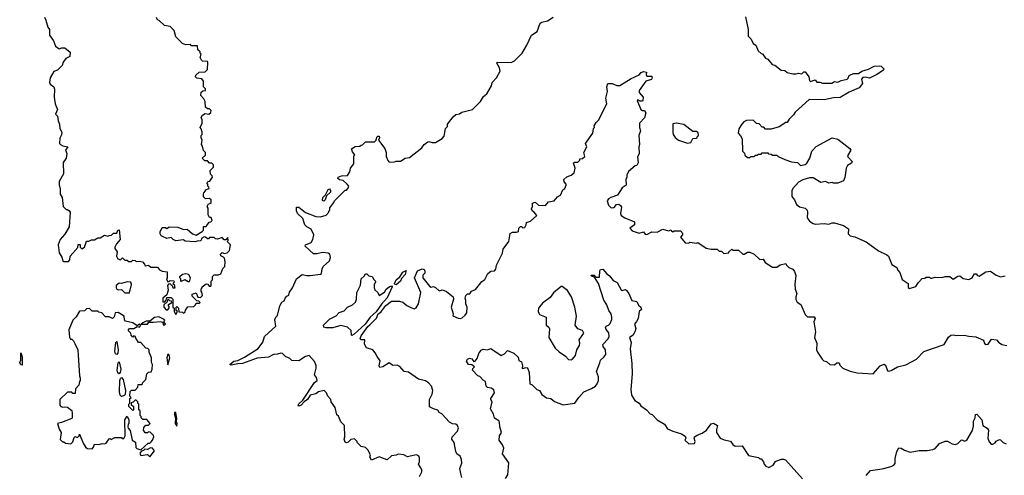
# Model space of a CAD drawing. Extents: x 2604950 to 2749250, y 940531 to 1028284.
# Tile 90 of 220: x 2655594 to 2664308, y 1011255 to 1015291. Entities that reach past the tile are written whole.
import ezdxf

# ---------------------------------------------------------------- set-up
doc = ezdxf.new("R2010")
doc.units = 0

msp = doc.modelspace()

# ---------------------------------------------------------------- linework, layer by layer
at = {"layer": '0CON05XD'}
for points in [[(2655813.6, 1015313.6), (2655826.2, 1015286.2), (2655843.3, 1015225), (2655856.7, 1015205), (2655858.8, 1015155), (2655892.5, 1015105), (2655910, 1015055), (2655945, 1015032.5), (2655968.3, 1015041.7), (2655995, 1015042.5), (2656041.7, 1015001.7), (2656037.5, 1014965), (2656003.6, 1014946.4), (2655980, 1014915), (2655970, 1014885), (2655930, 1014845), (2655896.7, 1014833.3), (2655862.5, 1014775), (2655856.7, 1014735), (2655865, 1014720), (2655896.2, 1014695), (2655903.3, 1014675), (2655900, 1014605), (2655907.5, 1014545), (2655927.5, 1014495), (2655912.5, 1014455), (2655927.5, 1014435), (2655933.3, 1014395), (2655947.5, 1014365), (2655948.3, 1014328.3), (2655967.5, 1014295), (2655965, 1014270), (2655948.3, 1014241.7), (2655948, 1014195), (2655954.4, 1014184.4), (2655975, 1014174), (2656020, 1014165), (2656000, 1014135), (2656010, 1014105), (2656007, 1014063), (2655980, 1014025), (2655982.5, 1013925), (2655943.6, 1013856.4), (2655943.3, 1013825), (2655952.5, 1013795), (2655952.5, 1013745), (2655970, 1013715), (2655980, 1013635), (2656005, 1013610), (2656015, 1013610), (2656029.3, 1013599.3), (2656040, 1013585), (2656032.5, 1013455), (2655995, 1013390), (2655953.3, 1013345), (2655936.2, 1013295), (2655942.5, 1013225), (2655968.3, 1013188.3), (2655977.5, 1013155), (2655985, 1013147.5), (2656025, 1013147.5), (2656037.5, 1013165), (2656040, 1013195), (2656108.3, 1013271.7), (2656111.7, 1013298.3), (2656128.3, 1013298.3), (2656130, 1013275), (2656145, 1013260), (2656167.5, 1013275), (2656185, 1013330), (2656205, 1013330), (2656228.3, 1013341.7), (2656255, 1013340), (2656285, 1013357.5), (2656305, 1013357.5), (2656345, 1013382.5), (2656375, 1013372.5), (2656385, 1013380), (2656407, 1013383), (2656425, 1013400), (2656455, 1013400), (2656463, 1013427), (2656475, 1013430), (2656482.5, 1013345), (2656450, 1013305), (2656437.5, 1013275), (2656437.5, 1013265), (2656456.2, 1013235), (2656451.2, 1013195), (2656462, 1013172), (2656485, 1013162.5), (2656505, 1013180), (2656525, 1013160), (2656545, 1013160), (2656555, 1013150), (2656585, 1013150), (2656595, 1013160), (2656617, 1013157), (2656625, 1013150), (2656655, 1013152.5), (2656680, 1013145), (2656700, 1013125), (2656705, 1013110), (2656735, 1013117.5), (2656755, 1013100), (2656815, 1013097.5), (2656832.5, 1013075), (2656855, 1013062.5), (2656898.3, 1013058.3), (2656900, 1013005), (2656892.5, 1012995), (2656905, 1012970), (2656918.3, 1012971.7), (2656925, 1012980), (2656958.3, 1012978.3), (2656960, 1012965), (2656950, 1012955), (2656960, 1012945), (2656968.3, 1012911.7), (2656951.7, 1012911.7), (2656948.3, 1012928.3), (2656938.3, 1012938.3), (2656925, 1012950), (2656911.7, 1012948.3), (2656902.5, 1012935), (2656907.5, 1012895), (2656897.5, 1012852.5), (2656860, 1012825), (2656860, 1012795), (2656865, 1012790), (2656878.3, 1012791.7), (2656890, 1012805), (2656895, 1012830), (2656935, 1012830), (2656950, 1012815), (2656950, 1012745), (2656960, 1012735), (2656960, 1012705), (2656975, 1012680)], [(2656975, 1012680), (2656990, 1012705), (2656980, 1012715), (2656980, 1012745), (2656985, 1012750), (2657000, 1012735), (2657001.7, 1012701.7), (2657035, 1012700), (2657045, 1012692.5), (2657058.3, 1012701.7), (2657061.7, 1012718.3), (2657081.7, 1012748.3), (2657135, 1012750), (2657150, 1012765), (2657155, 1012780), (2657185, 1012780), (2657190, 1012785), (2657178.3, 1012798.3), (2657161.7, 1012801.7), (2657121.7, 1012841.7), (2657121.7, 1012858.3), (2657155, 1012870), (2657171.7, 1012831.7), (2657195, 1012830), (2657211.7, 1012848.3), (2657207, 1012877), (2657200, 1012885), (2657200, 1012905), (2657210, 1012915), (2657210, 1012925), (2657245, 1012950), (2657258.3, 1012948.3), (2657271.7, 1012931.7), (2657285, 1012930), (2657290, 1012935), (2657290, 1012975), (2657300, 1012985), (2657300, 1013015), (2657315, 1013030), (2657355, 1013030), (2657375, 1013040), (2657393, 1013087), (2657410, 1013105), (2657412.5, 1013145), (2657407, 1013177), (2657398.3, 1013188.3), (2657375, 1013200), (2657370, 1013215), (2657385, 1013227.5), (2657405, 1013220), (2657430, 1013225), (2657450, 1013245), (2657460, 1013295), (2657430, 1013325), (2657440, 1013335), (2657435, 1013360), (2657418.3, 1013341.7), (2657405, 1013340), (2657385, 1013360), (2657345, 1013347.5), (2657328.3, 1013348.3), (2657315, 1013360), (2657275, 1013360), (2657265, 1013350), (2657255, 1013350), (2657240, 1013365), (2657227, 1013367), (2657207.5, 1013355), (2657198.3, 1013331.7), (2657165, 1013330), (2657145, 1013322.5), (2657058.3, 1013328.3), (2657045, 1013340), (2656977, 1013333), (2656953, 1013343), (2656935, 1013360), (2656897, 1013353), (2656859.3, 1013369.3), (2656847, 1013377), (2656837.5, 1013395), (2656838.3, 1013411.7), (2656855, 1013450), (2656885, 1013450), (2656895, 1013440), (2656917, 1013457), (2656995, 1013452.5), (2657045, 1013432.5), (2657075, 1013436.7), (2657125, 1013392.5), (2657155, 1013382.5), (2657210, 1013415), (2657220, 1013425), (2657221.7, 1013458.3), (2657245, 1013460), (2657271.7, 1013498.3), (2657285, 1013500), (2657297, 1013513), (2657288.3, 1013538.3), (2657275, 1013540), (2657263.6, 1013563.6), (2657261.7, 1013601.7), (2657261.7, 1013621.7), (2657253, 1013637), (2657265, 1013660), (2657278.3, 1013661.7), (2657288.3, 1013671.7), (2657287.5, 1013695), (2657275, 1013707.5), (2657240, 1013705), (2657221.7, 1013721.7), (2657220, 1013745), (2657223, 1013757), (2657240, 1013775), (2657240, 1013785), (2657270, 1013795), (2657268.3, 1013808.3), (2657260, 1013815), (2657260, 1013835), (2657250, 1013845), (2657261.7, 1013858.3), (2657278.3, 1013861.7), (2657300, 1013895), (2657298.3, 1013908.3), (2657283, 1013923), (2657280, 1013955), (2657310, 1013985), (2657310, 1014005), (2657295, 1014020), (2657275, 1014020), (2657255, 1014040), (2657231.7, 1014041.7), (2657210, 1014065), (2657238.3, 1014091.7), (2657240, 1014115), (2657221.7, 1014131.7), (2657211.7, 1014171.7), (2657202.5, 1014185), (2657210, 1014225), (2657200, 1014245), (2657200, 1014265), (2657210, 1014275), (2657210, 1014295), (2657200, 1014325), (2657190, 1014335), (2657210, 1014375), (2657210, 1014405), (2657200, 1014425), (2657212.5, 1014445), (2657235, 1014460), (2657267, 1014453), (2657285, 1014470), (2657290, 1014485), (2657275, 1014500), (2657255, 1014500), (2657240, 1014515), (2657237, 1014567), (2657225, 1014590), (2657198.3, 1014618.3), (2657201.7, 1014648.3), (2657215, 1014660), (2657240, 1014665), (2657238.3, 1014678.3), (2657220, 1014695), (2657220, 1014745), (2657207, 1014767), (2657163, 1014773), (2657150, 1014785), (2657151.7, 1014798.3), (2657183, 1014827), (2657235, 1014830), (2657255, 1014850), (2657260, 1014915), (2657255, 1014920), (2657213, 1014923), (2657203, 1014933), (2657192.5, 1014955), (2657200, 1014985), (2657190, 1014995), (2657190, 1015005), (2657170, 1015025), (2657168.3, 1015058.3), (2657115, 1015060), (2657105, 1015070), (2657065, 1015067.5), (2657035, 1015080), (2656975, 1015140), (2656960, 1015195), (2656925, 1015230), (2656875, 1015240), (2656830, 1015285), (2656815, 1015290), (2656805, 1015310)], [(2658338.8, 1013215), (2658325, 1013223.8), (2658275, 1013230), (2658225, 1013217.5), (2658195, 1013217.5), (2658120, 1013285), (2658125, 1013297.5), (2658173, 1013317), (2658187.5, 1013345), (2658196.4, 1013386.4), (2658173.9, 1013433.9), (2658135, 1013456.7), (2658116.7, 1013475), (2658100.5, 1013530.5), (2658052, 1013575), (2658043, 1013597), (2658045, 1013630), (2658065, 1013628.8), (2658125, 1013583.8), (2658215, 1013546.2), (2658255, 1013543.3), (2658305, 1013560), (2658330, 1013585), (2658330, 1013595), (2658340, 1013605), (2658340, 1013625), (2658375, 1013670), (2658380, 1013685), (2658475, 1013780), (2658485, 1013780), (2658501.7, 1013798.3), (2658507, 1013817), (2658492.5, 1013835), (2658456.5, 1013866.5), (2658425, 1013871.4), (2658410, 1013885), (2658412.5, 1013895), (2658442.1, 1013907.9), (2658495, 1013910), (2658517, 1013943), (2658523, 1013977), (2658550, 1014015), (2658550, 1014085), (2658560, 1014095), (2658539.3, 1014119.3), (2658531.7, 1014148.3), (2658563, 1014167), (2658605, 1014170), (2658615, 1014180), (2658628.3, 1014181.7), (2658655, 1014210), (2658735, 1014210), (2658750, 1014225), (2658755, 1014250), (2658765, 1014260), (2658775, 1014260), (2658777.5, 1014245), (2658770, 1014225), (2658825, 1014150), (2658837.5, 1014115), (2658838.3, 1014078.3), (2658853, 1014043), (2658865, 1014030), (2658911.7, 1014031.7), (2658925, 1014037.5), (2658965, 1014037.5), (2659006.4, 1014063.6), (2659045, 1014070), (2659152.5, 1014155), (2659173.6, 1014186.4), (2659205, 1014210), (2659215, 1014213.3), (2659245, 1014203.8), (2659275, 1014202.5), (2659333, 1014237), (2659351.7, 1014258.3), (2659363, 1014327), (2659380, 1014345), (2659380, 1014365), (2659430.7, 1014429.3), (2659455, 1014450), (2659485, 1014457.5), (2659508.3, 1014471.7), (2659600, 1014495), (2659672.5, 1014565), (2659698.8, 1014611.2), (2659727.5, 1014635), (2659770, 1014705), (2659776.7, 1014735), (2659813.3, 1014775), (2659846.7, 1014835), (2659840, 1014865), (2659817.5, 1014905), (2659820, 1014915), (2659943, 1014913), (2659974.1, 1014925.9), (2660041.2, 1014995), (2660082.5, 1015065), (2660122.5, 1015155), (2660172.5, 1015185), (2660200.7, 1015259.3), (2660215, 1015270), (2660265, 1015280), (2660315, 1015312.5)], [(2662017, 1015317), (2662040, 1015205), (2662040, 1015145), (2662068.3, 1015118.3), (2662085, 1015080), (2662110, 1015065), (2662130, 1015015), (2662155, 1014990), (2662168.3, 1014988.3), (2662195, 1014950), (2662215, 1014940), (2662253.6, 1014893.6), (2662277, 1014887), (2662333, 1014843), (2662365, 1014840), (2662385, 1014822.5), (2662435, 1014810), (2662465, 1014810), (2662485, 1014817.5), (2662515, 1014810), (2662535, 1014830), (2662545, 1014830), (2662576.7, 1014785), (2662583, 1014753), (2662593, 1014743), (2662635, 1014757.5), (2662648.3, 1014738.3), (2662675, 1014737.5), (2662698.3, 1014728.3), (2662781.7, 1014728.3), (2662805, 1014742.5), (2662835, 1014736.7), (2662865, 1014753.3), (2662916.1, 1014763.9), (2662926.1, 1014773.9), (2662933.6, 1014796.4), (2662953.6, 1014806.4), (2662975, 1014813.3), (2663017, 1014813), (2663046.4, 1014833.6), (2663105, 1014851.2), (2663155, 1014878), (2663205, 1014882.5), (2663218.3, 1014878.3), (2663242.5, 1014855), (2663237.5, 1014845), (2663180, 1014805), (2663115, 1014773.3), (2663075, 1014782.5), (2663055, 1014780), (2663042.5, 1014765), (2663052.5, 1014725), (2663023, 1014687), (2662935, 1014650), (2662855, 1014602), (2662795, 1014600), (2662715, 1014580), (2662580, 1014585), (2662457, 1014473), (2662443, 1014447), (2662405, 1014410), (2662385, 1014380), (2662375, 1014380), (2662315, 1014342.5), (2662245, 1014320), (2662195, 1014320), (2662178.3, 1014338.3), (2662165, 1014340), (2662138.3, 1014368.3), (2662115, 1014370), (2662085, 1014400), (2662025, 1014397.5), (2662003.6, 1014386.4), (2661983.6, 1014366.4), (2661957.5, 1014325), (2661952.5, 1014285), (2661973, 1014263), (2661987.5, 1014235), (2661990, 1014125), (2662008.3, 1014108.3), (2662011.7, 1014091.7), (2662035, 1014070), (2662055, 1014070), (2662065, 1014080), (2662095, 1014080), (2662105, 1014090), (2662125, 1014090), (2662131.7, 1014098.3), (2662155, 1014100), (2662165, 1014110), (2662215, 1014110), (2662221.7, 1014101.7), (2662245, 1014100), (2662255, 1014090), (2662295, 1014090), (2662305, 1014080), (2662365, 1014052.5), (2662425, 1014032.5), (2662477, 1014027), (2662505, 1014000), (2662545, 1014006.7), (2662560.7, 1014019.3), (2662585.9, 1014064.1), (2662603.8, 1014125), (2662643, 1014167), (2662785, 1014243.3), (2662835, 1014233.3), (2662939.3, 1014149.3), (2662950, 1014135), (2662920, 1014085), (2662922.5, 1014075), (2662960, 1014035), (2662955, 1014020), (2662920.7, 1013999.3), (2662907.5, 1013975), (2662896.4, 1013893.6), (2662885, 1013862.5), (2662835, 1013843.3), (2662795, 1013842.5), (2662785, 1013847.5), (2662755, 1013842.5), (2662725, 1013857.5), (2662685, 1013850), (2662615, 1013888.8), (2662585, 1013890.8), (2662525, 1013873.5), (2662485, 1013851.9), (2662436.2, 1013795), (2662428.8, 1013775), (2662427.5, 1013725), (2662450, 1013695), (2662467.5, 1013655), (2662495, 1013633.3), (2662545, 1013622.5), (2662562.5, 1013605), (2662567.5, 1013585), (2662563.3, 1013535), (2662583.3, 1013505), (2662615, 1013484), (2662635, 1013480), (2662715, 1013486.2), (2662755, 1013480), (2662785, 1013492.5), (2662805, 1013492.5), (2662885, 1013467.5), (2662929.3, 1013439.3), (2662926.2, 1013395), (2662945, 1013376.7), (2662985, 1013366.7), (2663085, 1013322.5), (2663193.9, 1013243.9), (2663269.3, 1013209.3), (2663282.5, 1013195), (2663313.6, 1013123.6), (2663356.1, 1013096.1), (2663363.9, 1013073.9), (2663381.7, 1013051.7), (2663405, 1012990), (2663457.5, 1012955), (2663458.3, 1012918.3), (2663468.3, 1012908.3), (2663525, 1012927.5), (2663545, 1012960), (2663581.7, 1012998.3), (2663605, 1013000), (2663615, 1013010), (2663645, 1013010), (2663655, 1013000), (2663665, 1013000), (2663695, 1013010), (2663755, 1013006.7), (2663785, 1013016.7), (2663825, 1013016.7), (2663855, 1012992.5), (2663895, 1013020), (2663913, 1013023), (2663945, 1012997.5), (2663995, 1012990), (2664022.5, 1013005), (2664045, 1013040), (2664058.3, 1013038.3), (2664070, 1013025), (2664085, 1013020), (2664145, 1013057.5), (2664185, 1013062.5), (2664235, 1013027.5), (2664273, 1013013), (2664315, 1013022.5)], [(2659507.5, 1011235), (2659498.3, 1011271.7), (2659490, 1011315), (2659506.1, 1011363.9), (2659503.3, 1011395), (2659493.6, 1011423.6), (2659462.5, 1011445), (2659452.5, 1011465), (2659440, 1011545), (2659417.5, 1011575), (2659422.5, 1011595), (2659467.5, 1011645), (2659476.7, 1011675), (2659470, 1011695), (2659455, 1011707.5), (2659425, 1011710), (2659397.5, 1011725), (2659329.3, 1011799.3), (2659305, 1011812.5), (2659295, 1011832.5), (2659255, 1011842.5), (2659221.7, 1011861.7), (2659220, 1011925), (2659244, 1011975), (2659250, 1012005), (2659240, 1012045), (2659212, 1012075), (2659185, 1012090.6), (2659125, 1012105.8), (2659035, 1012168.8), (2658997.5, 1012175), (2658957.7, 1012217.7), (2658935, 1012230), (2658895, 1012226.7), (2658865, 1012250), (2658807.5, 1012215), (2658780, 1012210), (2658776.2, 1012225), (2658785, 1012270), (2658756.4, 1012306.4), (2658740.5, 1012340.5), (2658720, 1012365), (2658663.6, 1012383.6), (2658647, 1012417), (2658647.5, 1012455), (2658615.8, 1012455.8), (2658607.5, 1012465), (2658615, 1012489.2), (2658675, 1012572.5), (2658695, 1012590.6), (2658752, 1012648), (2658765.8, 1012685), (2658791.1, 1012698.9), (2658835, 1012758.5), (2658885, 1012797.1), (2658955, 1012796.7), (2658985, 1012788), (2659019.3, 1012759.3), (2659055, 1012740), (2659085, 1012730), (2659103, 1012737), (2659122.5, 1012775), (2659143.3, 1012875), (2659086.7, 1013005), (2659114, 1013065), (2659155, 1013082.5), (2659175, 1013077.5), (2659180, 1013065), (2659180, 1013045), (2659163, 1013027), (2659162.5, 1013005), (2659220.5, 1012930.5), (2659235, 1012922.5), (2659255, 1012927.5), (2659275, 1012920), (2659305, 1012890), (2659335, 1012896.7), (2659371.7, 1012881.7), (2659430, 1012835), (2659432.5, 1012815), (2659411.2, 1012745), (2659430, 1012685), (2659428.3, 1012668.3), (2659475, 1012646.2), (2659495, 1012643.8), (2659510.5, 1012649.5), (2659537.1, 1012672.9), (2659551.2, 1012695), (2659553.6, 1012743.6), (2659541.2, 1012775), (2659543, 1012803), (2659536.7, 1012825), (2659541.2, 1012848.8), (2659558.3, 1012861.7), (2659576.4, 1012863.6), (2659592.5, 1012887.5), (2659628.3, 1012901.7), (2659663.3, 1012945), (2659685, 1012972.5), (2659709.3, 1012990.7), (2659737, 1013043), (2659765, 1013062.5), (2659795, 1013067.5), (2659808, 1013082), (2659814.2, 1013115.8), (2659867, 1013223), (2659873, 1013257), (2659922.5, 1013325), (2659933.6, 1013396.4), (2659955, 1013407.5), (2659991.7, 1013408.3), (2660010, 1013415), (2660012.5, 1013445), (2660025, 1013457.5), (2660035, 1013460), (2660048.3, 1013448.3), (2660065, 1013450), (2660077, 1013473), (2660080, 1013495), (2660115, 1013507.5), (2660170, 1013555), (2660147.5, 1013585), (2660133.6, 1013593.6), (2660122.5, 1013615), (2660132.5, 1013635), (2660133.6, 1013666.4), (2660155, 1013673.3), (2660185, 1013648.8), (2660246.4, 1013643.6), (2660275, 1013677.5), (2660325, 1013687.5), (2660355, 1013722.5), (2660380, 1013735), (2660400, 1013785), (2660420, 1013795), (2660430, 1013825), (2660430, 1013835), (2660412.5, 1013855), (2660410, 1013875), (2660435, 1013897.5), (2660475, 1013912.5), (2660500, 1013935), (2660510, 1013975), (2660495, 1014020), (2660505, 1014030), (2660535, 1014030), (2660550, 1014045), (2660551.7, 1014058.3), (2660575, 1014062.5), (2660595, 1014080), (2660587.5, 1014115), (2660612.5, 1014165), (2660602.5, 1014195), (2660667.5, 1014285), (2660673, 1014327), (2660680, 1014335), (2660678.3, 1014351.7), (2660695, 1014380), (2660720, 1014405), (2660763.6, 1014496.4), (2660790, 1014545), (2660782.5, 1014595), (2660796.2, 1014655), (2660788.8, 1014695), (2660800, 1014725), (2660836.1, 1014726.1), (2660878.3, 1014708.3), (2660905, 1014707.5), (2661005, 1014771.2), (2661075, 1014802.5), (2661095, 1014822.5), (2661115, 1014832.5), (2661140, 1014825), (2661137.5, 1014805), (2661145, 1014790), (2661185, 1014790), (2661190, 1014785), (2661185, 1014760), (2661135, 1014747.5), (2661077.5, 1014665), (2661077.5, 1014645), (2661112.5, 1014605), (2661110, 1014575), (2661105, 1014570), (2661085, 1014570), (2661065, 1014580), (2661060, 1014575), (2661092.5, 1014495), (2661105, 1014487.5), (2661125, 1014487.5), (2661136.7, 1014465), (2661125, 1014420), (2661080, 1014375), (2661080, 1014335), (2661087.5, 1014305), (2661072.5, 1014265), (2661080, 1014185), (2661072.5, 1014165), (2661076.1, 1014103.9), (2661062.5, 1014075), (2661066.4, 1014023.6), (2661055, 1014000), (2661040, 1013995), (2660982.5, 1013945), (2660967.5, 1013915), (2660966.7, 1013895), (2660957.5, 1013875), (2660960, 1013825), (2660925, 1013800), (2660885, 1013737.5), (2660825, 1013716.7), (2660805, 1013703.3), (2660794, 1013685), (2660805, 1013647.5), (2660830, 1013625), (2660855, 1013626.7), (2660875, 1013652.5), (2660895, 1013656.7), (2660912.5, 1013645), (2660919.3, 1013629.3), (2660910, 1013575), (2660917.5, 1013555), (2660950, 1013535), (2661035, 1013500), (2661036.4, 1013473.6), (2660993.3, 1013445), (2661015, 1013420), (2661075, 1013400), (2661115, 1013412.5), (2661130.7, 1013390.7), (2661145, 1013386.7), (2661188.3, 1013411.7), (2661235, 1013407.5), (2661285, 1013434.2), (2661335, 1013420), (2661360, 1013430), (2661361.7, 1013421.7), (2661375, 1013412.5), (2661385, 1013420), (2661441.7, 1013421.7), (2661455, 1013410), (2661460, 1013395), (2661460, 1013385), (2661443, 1013363), (2661483, 1013313), (2661515, 1013310), (2661525, 1013320), (2661585, 1013312.5), (2661595, 1013317.5), (2661668.3, 1013268.3), (2661715, 1013257.5), (2661767, 1013257), (2661785, 1013240), (2661805, 1013240), (2661825, 1013220), (2661870, 1013225), (2661870, 1013235), (2661895, 1013257.5), (2661905, 1013250), (2661955, 1013250), (2661995, 1013212.5), (2662005, 1013212.5), (2662035, 1013232.5), (2662055, 1013232.5), (2662093.6, 1013213.6), (2662145, 1013167.5), (2662175, 1013170), (2662190.7, 1013140.7), (2662255, 1013100), (2662295, 1013100), (2662325, 1013120), (2662375, 1013130), (2662380, 1013115), (2662400, 1013095), (2662435, 1013080), (2662451.7, 1013061.7), (2662462.5, 1013025), (2662453, 1012947), (2662457.5, 1012905), (2662472.5, 1012865), (2662462.5, 1012835), (2662463, 1012813), (2662475, 1012790), (2662507, 1012767), (2662545, 1012680), (2662560, 1012665), (2662565, 1012660), (2662625, 1012657.5), (2662633.3, 1012645), (2662622.5, 1012615), (2662636.7, 1012525), (2662628, 1012475), (2662648.8, 1012425), (2662647, 1012367), (2662653.3, 1012345), (2662695, 1012282.5), (2662709.3, 1012269.3), (2662735, 1012262.5), (2662765, 1012237.5), (2662805, 1012232.5), (2662825, 1012250), (2662845, 1012250), (2662851.7, 1012231.7), (2662880, 1012205), (2662945, 1012177.5), (2663005, 1012163.3), (2663147, 1012153), (2663210, 1012225), (2663245, 1012240), (2663255, 1012230), (2663275, 1012180), (2663285, 1012177.5), (2663307, 1012183), (2663363, 1012217), (2663435, 1012232.5), (2663530, 1012285), (2663595, 1012352.5), (2663775, 1012412.5), (2663815, 1012477.5), (2663835, 1012497.5), (2663855, 1012500), (2663885, 1012492.5), (2663953, 1012497), (2663995, 1012486.2), (2664055, 1012482.5), (2664123, 1012453), (2664133.9, 1012423.9), (2664147, 1012413), (2664165, 1012417.5), (2664195, 1012460), (2664240, 1012455), (2664257.5, 1012435), (2664285, 1012413.3), (2664330, 1012405)], [(2661505, 1014197.5), (2661535, 1014202.5), (2661551.7, 1014238.3), (2661585, 1014240), (2661590, 1014245), (2661591.7, 1014258.3), (2661600, 1014265), (2661598.3, 1014288.3), (2661585, 1014300), (2661551.7, 1014301.7), (2661471.7, 1014361.7), (2661403, 1014373), (2661375, 1014367.5), (2661374, 1014295), (2661378, 1014275), (2661395, 1014246.7), (2661425, 1014223.3), (2661485, 1014203.3), (2661505, 1014197.5)], [(2658285, 1013683.3), (2658275, 1013690), (2658277.5, 1013715), (2658300, 1013740), (2658325, 1013788), (2658335, 1013791.2), (2658345, 1013777.5), (2658346, 1013764), (2658308.8, 1013731.2), (2658296.2, 1013695), (2658285, 1013683.3)], [(2659132.5, 1011245), (2659152.5, 1011285), (2659152.5, 1011305), (2659122.5, 1011355), (2659132.5, 1011375), (2659132.5, 1011415), (2659125, 1011427.5), (2659105, 1011436.7), (2659050, 1011425), (2659025, 1011417.5), (2658995, 1011437.5), (2658945, 1011442.5), (2658927, 1011433), (2658885, 1011427.5), (2658845, 1011392.5), (2658775, 1011420), (2658708.3, 1011388.3), (2658693.3, 1011415), (2658697.5, 1011435), (2658675, 1011480), (2658655, 1011500), (2658615, 1011510), (2658580, 1011545), (2658580, 1011555), (2658558.3, 1011578.3), (2658525, 1011572.5), (2658501.7, 1011548.3), (2658485, 1011543.3), (2658475, 1011547.5), (2658466.7, 1011575), (2658472.5, 1011595), (2658467.5, 1011695), (2658435, 1011730), (2658415, 1011780), (2658401.7, 1011791.7), (2658387, 1011857), (2658350, 1011905), (2658347, 1011927), (2658320, 1011955), (2658310, 1011985), (2658287.5, 1012007.5), (2658240, 1011995), (2658214, 1011976), (2658165, 1011963.8), (2658141.2, 1011925), (2658112.9, 1011907.1), (2658086.2, 1011875), (2658065, 1011866.7), (2658060, 1011875), (2658065, 1011888), (2658098.7, 1011921.3), (2658204.2, 1012075.8), (2658225.4, 1012094.6), (2658221.7, 1012121.7), (2658203.8, 1012145), (2658219.4, 1012205), (2658217.9, 1012227.9), (2658203, 1012263), (2658155, 1012316.2), (2658125, 1012306.7), (2658065, 1012267.5), (2658003, 1012273), (2657985, 1012290), (2657967, 1012297), (2657950, 1012305), (2657920, 1012335), (2657905, 1012337.5), (2657875, 1012327.5), (2657840, 1012325), (2657795, 1012300), (2657695, 1012292.5), (2657565.5, 1012244.5), (2657525, 1012242.9), (2657465, 1012230), (2657452.5, 1012235), (2657490, 1012265), (2657525, 1012272.5), (2657585, 1012300.6), (2657705, 1012377.5), (2657745, 1012433.8), (2657760, 1012485), (2657860, 1012575), (2657852.5, 1012635), (2657860, 1012655), (2657875, 1012670), (2657897.5, 1012755), (2657915, 1012790), (2657935, 1012800), (2657942.5, 1012825), (2657957, 1012843), (2657975, 1012850), (2657983, 1012877), (2658007.5, 1012915), (2658042.5, 1012995), (2658095, 1013033.8), (2658133.9, 1013023.9), (2658165, 1013024), (2658255, 1013036.7), (2658265, 1013043.3), (2658270, 1013085), (2658280, 1013105), (2658336, 1013155), (2658345.8, 1013185), (2658338.8, 1013215)], [(2657095, 1012970), (2657085, 1012970), (2657055, 1012987.5), (2657021.7, 1012971.7), (2657020, 1012995), (2657010, 1013005), (2657010, 1013015), (2657035, 1013037.5), (2657065, 1013043.3), (2657086.7, 1013036.7), (2657102.5, 1013005), (2657095, 1012970)], [(2658535, 1012493.3), (2658530, 1012495), (2658528.3, 1012538.3), (2658496.4, 1012566.4), (2658435, 1012581.2), (2658365, 1012562.5), (2658305, 1012562), (2658287, 1012567), (2658283.8, 1012585), (2658335, 1012636.7), (2658395, 1012667.5), (2658421.7, 1012698.3), (2658465, 1012713.3), (2658495, 1012743.3), (2658540, 1012765), (2658565, 1012787.5), (2658576.2, 1012815), (2658576.7, 1012875), (2658610.5, 1012939.5), (2658617.5, 1012995), (2658642.5, 1013017.5), (2658655, 1013040), (2658665, 1013040), (2658685, 1013022.5), (2658715, 1013016.2), (2658728.3, 1012988.3), (2658743.3, 1012975), (2658743.8, 1012965), (2658730.8, 1012945), (2658730.8, 1012915), (2658737.7, 1012897.7), (2658763.3, 1012875), (2658775, 1012847.5), (2658821.7, 1012878.3), (2658837.3, 1012902.7), (2658864.5, 1012925.5), (2658885, 1012933.3), (2658891.2, 1012925), (2658845, 1012826), (2658795, 1012771.9), (2658748.3, 1012701.7), (2658694.6, 1012655.4), (2658651.9, 1012595), (2658555.4, 1012504.6), (2658535, 1012493.3)], [(2658925, 1012942.5), (2658913.8, 1012943.8), (2658911.7, 1012951.7), (2658925.7, 1012985), (2658957, 1013013), (2658984.5, 1013055.5), (2659015, 1013070), (2659005.7, 1013035), (2658973.2, 1012996.8), (2658965, 1012974), (2658925, 1012942.5)], [(2659892.7, 1011227.3), (2659915, 1011260), (2659923.3, 1011365), (2659866.7, 1011445), (2659877.5, 1011495), (2659866.7, 1011525), (2659836.7, 1011565), (2659840, 1011605), (2659857.5, 1011635), (2659843.8, 1011683.8), (2659841.2, 1011725), (2659835, 1011737.5), (2659795, 1011762.5), (2659785.9, 1011795.9), (2659760, 1011845), (2659776.7, 1011905), (2659762.5, 1011925), (2659762.5, 1011935), (2659796.7, 1011985), (2659790.7, 1012010.7), (2659766.1, 1012026.1), (2659735, 1012033.3), (2659723.6, 1012043.6), (2659717.5, 1012085), (2659697, 1012097), (2659665, 1012130), (2659650, 1012135), (2659602.5, 1012185), (2659605, 1012200), (2659620, 1012215), (2659595, 1012232.5), (2659565, 1012237.5), (2659548.8, 1012265), (2659556.7, 1012285), (2659575, 1012293.8), (2659596, 1012286), (2659613.8, 1012263.8), (2659625, 1012266.7), (2659641.7, 1012288.3), (2659656.4, 1012333.6), (2659677, 1012363), (2659697, 1012373), (2659735, 1012367.5), (2659765, 1012377.5), (2659855, 1012317.5), (2659885, 1012330), (2659910.7, 1012359.3), (2659968.3, 1012338.3), (2660005, 1012300), (2660010.7, 1012270.7), (2660035, 1012260), (2660042.5, 1012225), (2660040, 1012205), (2660045, 1012200), (2660075, 1012210), (2660085, 1012206.7), (2660095, 1012192.5), (2660103.8, 1012165), (2660110, 1012065), (2660130, 1012055), (2660170, 1012015), (2660195, 1012007.5), (2660215, 1011970), (2660255, 1011942.5), (2660295, 1011933.8), (2660328.3, 1011908.3), (2660405, 1011880), (2660506.1, 1011893.9), (2660541.2, 1011945), (2660585.7, 1011994.3), (2660655, 1012023.1), (2660689.2, 1012045), (2660705, 1012066.2), (2660715.6, 1012095), (2660716.4, 1012126.4), (2660698.8, 1012175), (2660729.7, 1012250.3), (2660735, 1012276.2), (2660765, 1012300), (2660780, 1012325), (2660777.1, 1012365), (2660759.2, 1012395), (2660755.8, 1012415), (2660802.5, 1012465), (2660811.4, 1012485), (2660807.6, 1012517.6), (2660785, 1012546.7), (2660778.8, 1012565), (2660784.2, 1012575.8), (2660805.8, 1012584.2), (2660819.7, 1012600.3), (2660834.4, 1012635), (2660834.5, 1012655), (2660827.3, 1012685), (2660807.5, 1012715), (2660790, 1012765), (2660763.8, 1012805), (2660716.7, 1012955), (2660680, 1013010), (2660655, 1013020), (2660651.7, 1013028.3), (2660677, 1013027), (2660695, 1013010), (2660725, 1013010), (2660727.5, 1013065), (2660735, 1013077.5), (2660755, 1013080), (2660790.5, 1013040.5), (2660815, 1013023.3), (2660845, 1012980), (2660883, 1012963), (2660917, 1012897), (2660925, 1012892.5), (2660955, 1012900), (2660965, 1012892.5), (2660986.1, 1012866.1), (2661012.3, 1012802.3), (2661055, 1012793.3), (2661070.7, 1012760.7), (2661092.5, 1012745), (2661097.5, 1012725), (2661076.7, 1012705), (2661067.3, 1012642.7), (2661053.8, 1012616.2), (2661033.8, 1012595), (2661046.1, 1012556.1), (2661041.2, 1012535), (2661022.5, 1012495), (2660990, 1012475), (2661005, 1012430), (2660998, 1012375), (2661011.4, 1012245), (2661013.3, 1012155), (2661003.8, 1012015), (2661007.5, 1011965), (2661037, 1011917), (2661075, 1011892.5), (2661090.7, 1011870.7), (2661142.5, 1011835), (2661175, 1011800), (2661190, 1011795), (2661235, 1011747.5), (2661299.3, 1011709.3), (2661327, 1011667), (2661374.5, 1011644.5), (2661451.7, 1011621.7), (2661483, 1011603), (2661490, 1011585), (2661480, 1011565), (2661515, 1011532.5), (2661565, 1011537.5), (2661573.3, 1011555), (2661562.5, 1011585), (2661566.7, 1011595), (2661595, 1011614), (2661635, 1011628), (2661671.2, 1011655), (2661715, 1011710.8), (2661735, 1011718), (2661770, 1011695), (2661760.5, 1011659.5), (2661762, 1011635), (2661793.9, 1011583.9), (2661827.7, 1011567.7), (2661885, 1011556), (2661905, 1011526.7), (2661925, 1011514), (2661986.7, 1011516.7), (2662045, 1011430), (2662131.7, 1011411.7), (2662145, 1011400), (2662155, 1011400), (2662177.5, 1011375), (2662182.5, 1011355), (2662196.7, 1011335), (2662225, 1011324), (2662263.3, 1011345), (2662284.1, 1011375.9), (2662296.1, 1011383.9), (2662336.4, 1011396.4), (2662355, 1011397.5), (2662370.7, 1011390.7), (2662522.5, 1011225)], [(2656565, 1012870), (2656582.5, 1012945), (2656577, 1012967), (2656545, 1012967.5), (2656495, 1012952.5), (2656475, 1012957.5), (2656447.5, 1012935), (2656447, 1012917), (2656455, 1012902.5), (2656465, 1012897.5), (2656495, 1012900), (2656525, 1012872.5), (2656565, 1012870)], [(2660475, 1012276.7), (2660485, 1012283.3), (2660514, 1012315), (2660524.2, 1012365), (2660548, 1012405), (2660552, 1012425), (2660546, 1012455), (2660586.7, 1012515), (2660575, 1012537.5), (2660535, 1012553.3), (2660510, 1012585), (2660522, 1012665), (2660506.2, 1012745), (2660478, 1012835), (2660441.7, 1012891.7), (2660396.1, 1012926.1), (2660385, 1012926.7), (2660319.2, 1012870.8), (2660289.2, 1012830.8), (2660221.4, 1012778.6), (2660186.2, 1012735), (2660181.2, 1012705), (2660195, 1012680), (2660252.5, 1012655), (2660252.5, 1012585), (2660276.4, 1012566.4), (2660283, 1012553), (2660276.2, 1012475), (2660332.1, 1012382.1), (2660367.7, 1012347.7), (2660425, 1012308.8), (2660451.2, 1012281.2), (2660475, 1012276.7)], [(2656905, 1012720), (2656920, 1012745), (2656910, 1012755), (2656911.7, 1012768.3), (2656940, 1012785), (2656938.3, 1012798.3), (2656921.7, 1012801.7), (2656915, 1012810), (2656901.7, 1012808.3), (2656898.3, 1012791.7), (2656870, 1012765), (2656870, 1012745), (2656891.7, 1012721.7), (2656905, 1012720)], [(2656665, 1011480), (2656731.7, 1011538.3), (2656745, 1011540), (2656758.3, 1011551.7), (2656770, 1011565), (2656780, 1011595), (2656778.3, 1011608.3), (2656748.3, 1011638.3), (2656735, 1011640), (2656725, 1011630), (2656705, 1011630), (2656690, 1011655), (2656691.7, 1011678.3), (2656711.7, 1011698.3), (2656735, 1011700), (2656750, 1011715), (2656718.3, 1011748.3), (2656685, 1011750), (2656670, 1011765), (2656670, 1011775), (2656660, 1011785), (2656660, 1011825), (2656650, 1011835), (2656650, 1011885), (2656640, 1011895), (2656640, 1011905), (2656625, 1011920), (2656615, 1011920), (2656598.3, 1011901.7), (2656581.7, 1011898.3), (2656581.7, 1011881.7), (2656600, 1011865), (2656600, 1011835), (2656595, 1011830), (2656560, 1011865), (2656560, 1011885), (2656570, 1011895), (2656570, 1011935), (2656580, 1011945), (2656570, 1011955), (2656573, 1011997), (2656585, 1012010), (2656615, 1012010), (2656640, 1012035), (2656641.7, 1012058.3), (2656675, 1012060), (2656680, 1012065), (2656680, 1012075), (2656710, 1012105), (2656720, 1012155), (2656735, 1012170), (2656758.3, 1012171.7), (2656767.5, 1012195), (2656770, 1012235), (2656760, 1012255), (2656760, 1012295), (2656740, 1012345), (2656740, 1012365), (2656728.3, 1012378.3), (2656711.7, 1012381.7), (2656665, 1012430), (2656645, 1012430), (2656620, 1012475), (2656620, 1012485), (2656605, 1012490), (2656595, 1012480), (2656580, 1012495), (2656577.5, 1012515), (2656556.7, 1012535), (2656556.2, 1012545), (2656567.5, 1012555), (2656605, 1012555.8), (2656635, 1012572.5), (2656655, 1012566.7), (2656667.5, 1012587.5), (2656655, 1012592.5), (2656635, 1012580), (2656597, 1012607), (2656531.7, 1012621.7), (2656523, 1012633), (2656520, 1012665), (2656465, 1012697.5), (2656440, 1012695), (2656431.7, 1012658.3), (2656415, 1012642.5), (2656385, 1012660), (2656355, 1012660), (2656320, 1012695), (2656295, 1012700), (2656285, 1012710), (2656235, 1012710), (2656211.7, 1012731.7), (2656185, 1012730), (2656167, 1012713), (2656125, 1012710), (2656095, 1012660), (2656065, 1012630), (2656030, 1012545), (2656035, 1012480), (2656045, 1012460), (2656055, 1012460), (2656070, 1012445), (2656081.7, 1012421.7), (2656107.5, 1012365), (2656111.7, 1012318.3), (2656122.5, 1012135), (2656130, 1012115), (2656130, 1012095), (2656123, 1012087), (2656117, 1012053), (2656088.3, 1012021.7), (2656085, 1011980), (2656065, 1011980), (2656055, 1011990), (2656018.3, 1011991.7), (2655950, 1011925), (2655950, 1011875), (2655957.5, 1011865), (2655975, 1011857.5), (2655995, 1011862.5), (2656018.3, 1011858.3), (2656055, 1011830), (2656060, 1011805), (2656060, 1011765), (2656055, 1011757.5), (2655965, 1011722.5), (2655930, 1011715), (2655943.3, 1011665), (2655962.5, 1011635), (2655953, 1011573), (2655971.7, 1011551.7), (2655985, 1011550), (2655998.3, 1011538.3), (2656047, 1011533), (2656065, 1011550), (2656075, 1011590), (2656085, 1011597.5), (2656105, 1011590), (2656120, 1011605), (2656125, 1011620), (2656155, 1011540), (2656180.7, 1011500.7), (2656195, 1011492.5), (2656235, 1011490), (2656247, 1011503), (2656255, 1011530), (2656295, 1011527.5), (2656325, 1011537.5), (2656345, 1011532.5), (2656359.3, 1011540.7), (2656385, 1011577.5), (2656395, 1011580), (2656405, 1011572.5), (2656435, 1011590), (2656495, 1011590), (2656501.7, 1011581.7), (2656515, 1011580), (2656526.7, 1011605), (2656523.3, 1011745), (2656545, 1011780), (2656560, 1011745), (2656560, 1011715), (2656553, 1011707), (2656550, 1011685), (2656553, 1011673), (2656571.7, 1011651.7), (2656590, 1011565), (2656618.3, 1011548.3), (2656621.7, 1011501.7), (2656631.7, 1011491.7), (2656665, 1011480)], [(2656875, 1012586.7), (2656883.3, 1012595), (2656870, 1012615), (2656877.5, 1012625), (2656872.5, 1012635), (2656825, 1012657.5), (2656788.3, 1012651.7), (2656745, 1012620), (2656715, 1012620), (2656683, 1012607), (2656670, 1012595), (2656717.7, 1012592.3), (2656726.7, 1012595), (2656738.3, 1012611.7), (2656775, 1012610), (2656838.3, 1012618.3), (2656860, 1012610), (2656865, 1012587.5), (2656875, 1012586.7)], [(2656455, 1012326.2), (2656441.8, 1012331.8), (2656436.7, 1012355), (2656445, 1012430), (2656455, 1012440), (2656465.7, 1012365), (2656462.9, 1012337.1), (2656455, 1012326.2)], [(2655615, 1012230), (2655605, 1012234), (2655594.3, 1012255), (2655603.1, 1012275), (2655605, 1012340), (2655616.7, 1012305), (2655615, 1012230)], [(2656905, 1012232.5), (2656921.9, 1012295), (2656917.7, 1012317.7), (2656905, 1012327.5), (2656895.7, 1012295), (2656905, 1012232.5)], [(2656475, 1012152.5), (2656463.1, 1012163.1), (2656456.9, 1012185), (2656465, 1012250), (2656475, 1012260), (2656488.6, 1012195), (2656483.9, 1012166.1), (2656475, 1012152.5)], [(2656495, 1011954), (2656482, 1011965), (2656476.9, 1011995), (2656480.8, 1012095), (2656485, 1012112.5), (2656495, 1012122.5), (2656508.8, 1012105), (2656531.2, 1012005), (2656528.8, 1011971.2), (2656519.2, 1011960.8), (2656495, 1011954)], [(2656985, 1011690), (2656986.4, 1011713.6), (2656980, 1011735), (2656986, 1011755), (2656975, 1011812.5), (2656965, 1011810), (2656964.4, 1011795), (2656971.7, 1011761.7), (2656971.2, 1011715), (2656985, 1011690)], [(2664035, 1011690), (2664033.8, 1011735), (2664050, 1011765), (2664053.3, 1011795), (2664065, 1011797.5), (2664110, 1011745), (2664117.5, 1011695), (2664155, 1011672.5), (2664166.7, 1011655), (2664163.3, 1011585), (2664175, 1011550), (2664191.7, 1011531.7), (2664205, 1011530), (2664226.4, 1011543.6), (2664235, 1011557.5), (2664265, 1011572.5), (2664275, 1011570), (2664296.4, 1011546.4), (2664323.9, 1011533.9)], [(2663086.4, 1011253.6), (2663125, 1011296.7), (2663226.4, 1011313.6), (2663306.4, 1011333.6), (2663330, 1011345), (2663341.7, 1011358.3), (2663343.3, 1011405), (2663356.7, 1011465), (2663375, 1011497.5), (2663395, 1011496.7), (2663425, 1011476.7), (2663475, 1011461.2), (2663555, 1011473.8), (2663625, 1011473.8), (2663676.4, 1011483.6), (2663696.4, 1011493.6), (2663735, 1011537.5), (2663785, 1011557.5), (2663806.4, 1011556.4), (2663845, 1011533.3), (2663875, 1011526.7), (2663895, 1011536.7), (2663925, 1011566.7), (2663935, 1011568.8), (2663955, 1011557.5), (2663975, 1011566.7), (2664027.7, 1011652.3), (2664035, 1011690)], [(2656745, 1011420), (2656787, 1011473), (2656770, 1011495), (2656750.7, 1011499.3), (2656726.7, 1011483.3), (2656702.5, 1011487.5), (2656690, 1011475), (2656671.7, 1011468.3), (2656658.3, 1011451.7), (2656665, 1011430), (2656725, 1011440), (2656745, 1011420)]]:
    msp.add_lwpolyline(points, dxfattribs=at)

doc.saveas('drawing.dxf')
